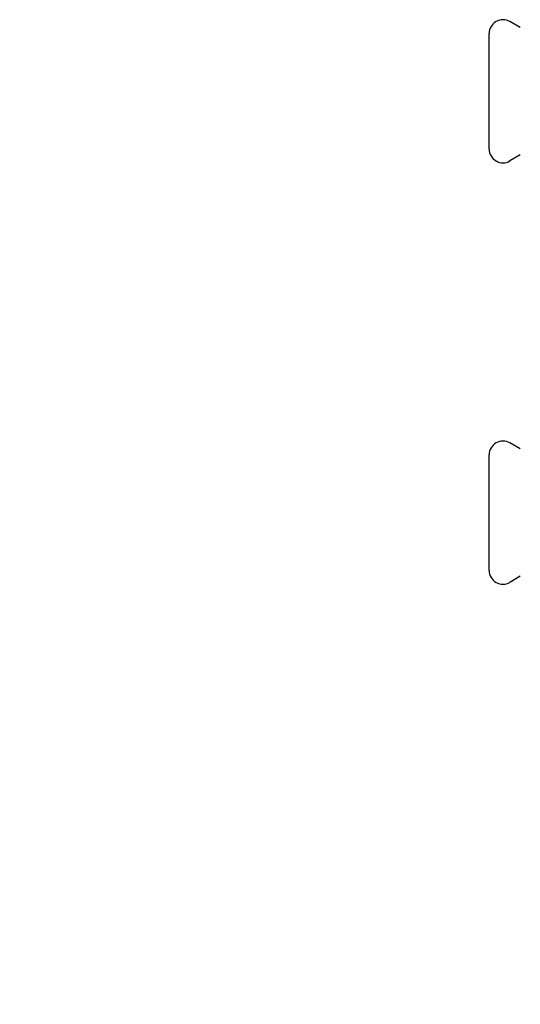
# Model space of a CAD drawing. Header units: millimetres. Extents: x 47 to 3731, y 22 to 390.
# Tile 1 of 11: x 47 to 228, y 22 to 380. Entities that reach past the tile are written whole.
import ezdxf

# ---------------------------------------------------------------- set-up
doc = ezdxf.new("R2010")
doc.units = ezdxf.units.MM
doc.layers.add('DETAIL', color=2, linetype='Continuous')
doc.layers.add('TEXT', color=7, linetype='Continuous')
doc.styles.add('fastrack', font='ARIAL.TTF')

msp = doc.modelspace()

# ---------------------------------------------------------------- linework, layer by layer
at = {"layer": 'DETAIL'}
for p, q in [((228.39, 377.27), (224.58, 379.47)), ((217.08, 333.14), (217.08, 375.14)), ((228.39, 331), (224.58, 328.81)), ((228.39, 224.22), (224.58, 226.41)), ((217.08, 180.08), (217.08, 222.08)), ((228.39, 177.95), (224.58, 175.75))]:
    msp.add_line(p, q, dxfattribs=at)
for centre, start, end in [((222.08, 375.14), 60, 180), ((222.08, 333.14), 180, 300), ((222.08, 222.08), 60, 180), ((222.08, 180.08), 180, 300)]:
    msp.add_arc(centre, 5, start, end, dxfattribs=at)

# ---------------------------------------------------------------- texts
at = {"layer": 'TEXT', "insert": (44.48, 117.62), "char_height": 15, "width": 610.7018, "attachment_point": 1, "style": 'fastrack'}
msp.add_mtext('\\pi237.57;HATTERSLEY\\P\\pi212.95;DZR BALL VALVES\\P\\pi205.7;Fig_100TH-PF-42MM', dxfattribs=at)

doc.saveas('drawing.dxf')
